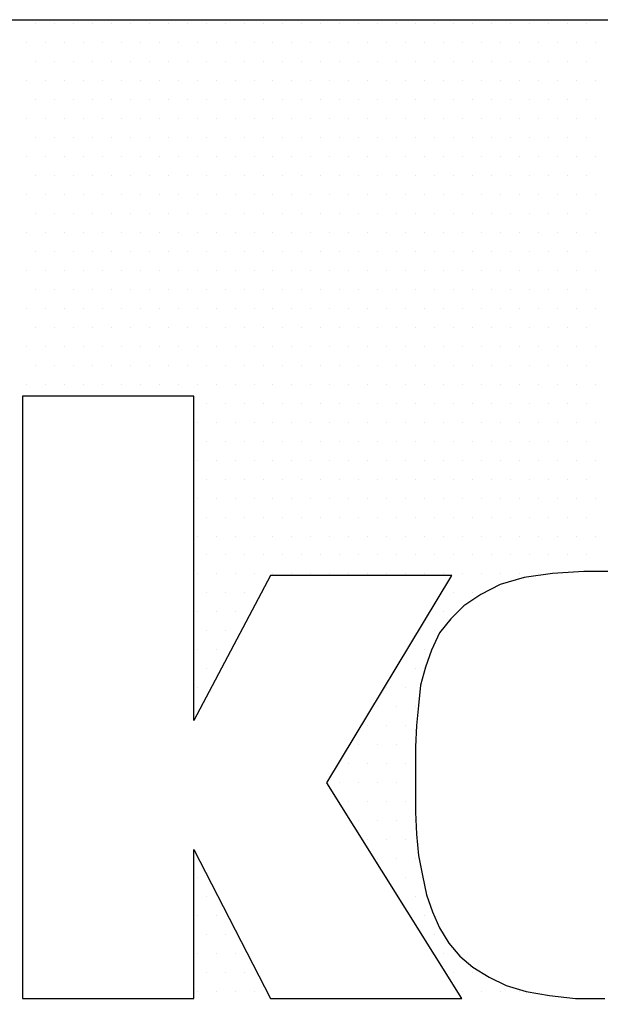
# Model space of a CAD drawing. Extents: x -71 to 52, y -13 to 68.
# Tile 14 of 81: x -1.113 to -0.774, y 43.625 to 44.201. Entities that reach past the tile are written whole.
import ezdxf

# ---------------------------------------------------------------- set-up
doc = ezdxf.new("R2010")
doc.units = 0
doc.header["$LTSCALE"] = 1.21
doc.header["$MEASUREMENT"] = 0
doc.layers.get('0').update_dxf_attribs({"linetype": 'CONTINUOUS'})
doc.layers.add('UNIT', color=7, linetype='CONTINUOUS')

# ---------------------------------------------------------------- blocks, each defined once
blk = doc.blocks.new('*X9')
at = {"color": 0}
for p, q in [((9.87188, 1.4625), (9.87188, 1.4625)), ((9.88125, 1.4625), (9.88125, 1.4625)), ((9.89063, 1.4625), (9.89063, 1.4625)), ((9.9, 1.4625), (9.9, 1.4625)), ((9.90938, 1.4625), (9.90938, 1.4625)), ((9.91875, 1.4625), (9.91875, 1.4625)), ((9.92813, 1.4625), (9.92813, 1.4625)), ((9.9375, 1.4625), (9.9375, 1.4625)), ((9.94688, 1.4625), (9.94688, 1.4625)), ((9.95625, 1.4625), (9.95625, 1.4625)), ((9.96562, 1.4625), (9.96562, 1.4625)), ((9.975, 1.4625), (9.975, 1.4625)), ((9.98438, 1.4625), (9.98438, 1.4625)), ((9.99375, 1.4625), (9.99375, 1.4625)), ((10.00313, 1.4625), (10.00313, 1.4625)), ((10.0125, 1.4625), (10.0125, 1.4625)), ((10.02187, 1.4625), (10.02187, 1.4625)), ((10.03125, 1.4625), (10.03125, 1.4625)), ((10.04063, 1.4625), (10.04063, 1.4625)), ((10.05, 1.4625), (10.05, 1.4625)), ((10.05937, 1.4625), (10.05937, 1.4625)), ((10.06875, 1.4625), (10.06875, 1.4625)), ((10.07812, 1.4625), (10.07812, 1.4625)), ((10.0875, 1.4625), (10.0875, 1.4625)), ((10.09688, 1.4625), (10.09688, 1.4625)), ((10.10625, 1.4625), (10.10625, 1.4625)), ((10.11562, 1.4625), (10.11562, 1.4625)), ((10.125, 1.4625), (10.125, 1.4625)), ((10.13438, 1.4625), (10.13438, 1.4625)), ((10.14375, 1.4625), (10.14375, 1.4625)), ((9.86719, 1.45312), (9.86719, 1.45312)), ((9.87656, 1.45312), (9.87656, 1.45312)), ((9.88594, 1.45312), (9.88594, 1.45312)), ((9.89531, 1.45312), (9.89531, 1.45312)), ((9.90469, 1.45312), (9.90469, 1.45312)), ((9.91406, 1.45312), (9.91406, 1.45312)), ((9.92344, 1.45312), (9.92344, 1.45312)), ((9.93281, 1.45312), (9.93281, 1.45312)), ((9.94219, 1.45312), (9.94219, 1.45312)), ((9.95156, 1.45312), (9.95156, 1.45312)), ((9.96094, 1.45312), (9.96094, 1.45312)), ((9.97031, 1.45312), (9.97031, 1.45312)), ((9.97969, 1.45312), (9.97969, 1.45312)), ((9.98906, 1.45312), (9.98906, 1.45312)), ((9.99844, 1.45312), (9.99844, 1.45312)), ((10.00781, 1.45312), (10.00781, 1.45312)), ((10.01719, 1.45312), (10.01719, 1.45312)), ((10.02656, 1.45312), (10.02656, 1.45312)), ((10.03594, 1.45312), (10.03594, 1.45312)), ((10.04531, 1.45312), (10.04531, 1.45312)), ((10.05469, 1.45312), (10.05469, 1.45312)), ((10.06406, 1.45312), (10.06406, 1.45312)), ((10.07344, 1.45312), (10.07344, 1.45312)), ((10.08281, 1.45312), (10.08281, 1.45312)), ((10.09219, 1.45312), (10.09219, 1.45312)), ((10.10156, 1.45312), (10.10156, 1.45312)), ((10.11094, 1.45312), (10.11094, 1.45312)), ((10.12031, 1.45312), (10.12031, 1.45312)), ((10.12969, 1.45312), (10.12969, 1.45312)), ((10.13906, 1.45312), (10.13906, 1.45312)), ((10.14844, 1.45312), (10.14844, 1.45312)), ((9.87188, 1.44375), (9.87188, 1.44375)), ((9.88125, 1.44375), (9.88125, 1.44375)), ((9.89063, 1.44375), (9.89063, 1.44375)), ((9.9, 1.44375), (9.9, 1.44375)), ((9.90938, 1.44375), (9.90938, 1.44375)), ((9.91875, 1.44375), (9.91875, 1.44375)), ((9.92813, 1.44375), (9.92813, 1.44375)), ((9.9375, 1.44375), (9.9375, 1.44375)), ((9.94688, 1.44375), (9.94688, 1.44375)), ((9.95625, 1.44375), (9.95625, 1.44375)), ((9.96562, 1.44375), (9.96562, 1.44375)), ((9.975, 1.44375), (9.975, 1.44375)), ((9.98438, 1.44375), (9.98438, 1.44375)), ((9.99375, 1.44375), (9.99375, 1.44375)), ((10.00313, 1.44375), (10.00313, 1.44375)), ((10.0125, 1.44375), (10.0125, 1.44375)), ((10.02187, 1.44375), (10.02187, 1.44375)), ((10.03125, 1.44375), (10.03125, 1.44375)), ((10.04063, 1.44375), (10.04063, 1.44375)), ((10.05, 1.44375), (10.05, 1.44375)), ((10.05937, 1.44375), (10.05937, 1.44375)), ((10.06875, 1.44375), (10.06875, 1.44375)), ((10.07812, 1.44375), (10.07812, 1.44375)), ((10.0875, 1.44375), (10.0875, 1.44375)), ((10.09688, 1.44375), (10.09688, 1.44375)), ((10.10625, 1.44375), (10.10625, 1.44375)), ((10.11562, 1.44375), (10.11562, 1.44375)), ((10.125, 1.44375), (10.125, 1.44375)), ((10.13438, 1.44375), (10.13438, 1.44375)), ((10.14375, 1.44375), (10.14375, 1.44375)), ((9.86719, 1.43437), (9.86719, 1.43437)), ((9.87656, 1.43437), (9.87656, 1.43437)), ((9.88594, 1.43437), (9.88594, 1.43437)), ((9.89531, 1.43437), (9.89531, 1.43437)), ((9.90469, 1.43437), (9.90469, 1.43437)), ((9.91406, 1.43437), (9.91406, 1.43437)), ((9.92344, 1.43437), (9.92344, 1.43437)), ((9.93281, 1.43437), (9.93281, 1.43437)), ((9.94219, 1.43437), (9.94219, 1.43437)), ((9.95156, 1.43437), (9.95156, 1.43437)), ((9.96094, 1.43437), (9.96094, 1.43437)), ((9.97031, 1.43437), (9.97031, 1.43437)), ((9.97969, 1.43437), (9.97969, 1.43437)), ((9.98906, 1.43437), (9.98906, 1.43437)), ((9.99844, 1.43437), (9.99844, 1.43437)), ((10.00781, 1.43437), (10.00781, 1.43437)), ((10.01719, 1.43437), (10.01719, 1.43437)), ((10.02656, 1.43437), (10.02656, 1.43437)), ((10.03594, 1.43437), (10.03594, 1.43437)), ((10.04531, 1.43437), (10.04531, 1.43437)), ((10.05469, 1.43437), (10.05469, 1.43437)), ((10.06406, 1.43437), (10.06406, 1.43437)), ((10.07344, 1.43437), (10.07344, 1.43437)), ((10.08281, 1.43437), (10.08281, 1.43437)), ((10.09219, 1.43437), (10.09219, 1.43437)), ((10.10156, 1.43437), (10.10156, 1.43437)), ((10.11094, 1.43437), (10.11094, 1.43437)), ((10.12031, 1.43437), (10.12031, 1.43437)), ((10.12969, 1.43437), (10.12969, 1.43437)), ((10.13906, 1.43437), (10.13906, 1.43437)), ((10.14844, 1.43437), (10.14844, 1.43437)), ((9.87188, 1.425), (9.87188, 1.425)), ((9.88125, 1.425), (9.88125, 1.425)), ((9.89063, 1.425), (9.89063, 1.425)), ((9.9, 1.425), (9.9, 1.425)), ((9.90938, 1.425), (9.90938, 1.425)), ((9.91875, 1.425), (9.91875, 1.425)), ((9.92813, 1.425), (9.92813, 1.425)), ((9.9375, 1.425), (9.9375, 1.425)), ((9.94688, 1.425), (9.94688, 1.425)), ((9.95625, 1.425), (9.95625, 1.425)), ((9.96562, 1.425), (9.96562, 1.425)), ((9.975, 1.425), (9.975, 1.425)), ((9.98438, 1.425), (9.98438, 1.425)), ((9.99375, 1.425), (9.99375, 1.425)), ((10.00313, 1.425), (10.00313, 1.425)), ((10.0125, 1.425), (10.0125, 1.425)), ((10.02187, 1.425), (10.02187, 1.425)), ((10.03125, 1.425), (10.03125, 1.425)), ((10.04063, 1.425), (10.04063, 1.425)), ((10.05, 1.425), (10.05, 1.425)), ((10.05937, 1.425), (10.05937, 1.425)), ((10.06875, 1.425), (10.06875, 1.425)), ((10.07812, 1.425), (10.07812, 1.425)), ((10.0875, 1.425), (10.0875, 1.425)), ((10.09688, 1.425), (10.09688, 1.425)), ((10.10625, 1.425), (10.10625, 1.425)), ((10.11562, 1.425), (10.11562, 1.425)), ((10.125, 1.425), (10.125, 1.425)), ((10.13438, 1.425), (10.13438, 1.425)), ((10.14375, 1.425), (10.14375, 1.425)), ((9.86719, 1.41562), (9.86719, 1.41562)), ((9.87656, 1.41562), (9.87656, 1.41562)), ((9.88594, 1.41562), (9.88594, 1.41562)), ((9.89531, 1.41562), (9.89531, 1.41562)), ((9.90469, 1.41562), (9.90469, 1.41562)), ((9.91406, 1.41562), (9.91406, 1.41562)), ((9.92344, 1.41562), (9.92344, 1.41562)), ((9.93281, 1.41562), (9.93281, 1.41562)), ((9.94219, 1.41562), (9.94219, 1.41562)), ((9.95156, 1.41562), (9.95156, 1.41562)), ((9.96094, 1.41562), (9.96094, 1.41562)), ((9.97031, 1.41562), (9.97031, 1.41562)), ((9.97969, 1.41562), (9.97969, 1.41562)), ((9.98906, 1.41562), (9.98906, 1.41562)), ((9.99844, 1.41562), (9.99844, 1.41562)), ((10.00781, 1.41562), (10.00781, 1.41562)), ((10.01719, 1.41562), (10.01719, 1.41562)), ((10.02656, 1.41562), (10.02656, 1.41562)), ((10.03594, 1.41562), (10.03594, 1.41562)), ((10.04531, 1.41562), (10.04531, 1.41562)), ((10.05469, 1.41562), (10.05469, 1.41562)), ((10.06406, 1.41562), (10.06406, 1.41562)), ((10.07344, 1.41562), (10.07344, 1.41562)), ((10.08281, 1.41562), (10.08281, 1.41562)), ((10.09219, 1.41562), (10.09219, 1.41562)), ((10.10156, 1.41562), (10.10156, 1.41562)), ((10.11094, 1.41562), (10.11094, 1.41562)), ((10.12031, 1.41562), (10.12031, 1.41562)), ((10.12969, 1.41562), (10.12969, 1.41562)), ((10.13906, 1.41562), (10.13906, 1.41562)), ((10.14844, 1.41562), (10.14844, 1.41562)), ((9.87188, 1.40625), (9.87188, 1.40625)), ((9.88125, 1.40625), (9.88125, 1.40625)), ((9.89063, 1.40625), (9.89063, 1.40625)), ((9.9, 1.40625), (9.9, 1.40625)), ((9.90938, 1.40625), (9.90938, 1.40625)), ((9.91875, 1.40625), (9.91875, 1.40625)), ((9.92813, 1.40625), (9.92813, 1.40625)), ((9.9375, 1.40625), (9.9375, 1.40625)), ((9.94688, 1.40625), (9.94688, 1.40625)), ((9.95625, 1.40625), (9.95625, 1.40625)), ((9.96562, 1.40625), (9.96562, 1.40625)), ((9.975, 1.40625), (9.975, 1.40625)), ((9.98438, 1.40625), (9.98438, 1.40625)), ((9.99375, 1.40625), (9.99375, 1.40625)), ((10.00313, 1.40625), (10.00313, 1.40625)), ((10.0125, 1.40625), (10.0125, 1.40625)), ((10.02187, 1.40625), (10.02187, 1.40625)), ((10.03125, 1.40625), (10.03125, 1.40625)), ((10.04063, 1.40625), (10.04063, 1.40625)), ((10.05, 1.40625), (10.05, 1.40625)), ((10.05937, 1.40625), (10.05937, 1.40625)), ((10.06875, 1.40625), (10.06875, 1.40625)), ((10.07812, 1.40625), (10.07812, 1.40625)), ((10.0875, 1.40625), (10.0875, 1.40625)), ((10.09688, 1.40625), (10.09688, 1.40625)), ((10.10625, 1.40625), (10.10625, 1.40625)), ((10.11562, 1.40625), (10.11562, 1.40625)), ((10.125, 1.40625), (10.125, 1.40625)), ((10.13438, 1.40625), (10.13438, 1.40625)), ((10.14375, 1.40625), (10.14375, 1.40625)), ((9.86719, 1.39687), (9.86719, 1.39687)), ((9.87656, 1.39687), (9.87656, 1.39687)), ((9.88594, 1.39687), (9.88594, 1.39687)), ((9.89531, 1.39687), (9.89531, 1.39687)), ((9.90469, 1.39687), (9.90469, 1.39687)), ((9.91406, 1.39687), (9.91406, 1.39687)), ((9.92344, 1.39687), (9.92344, 1.39687)), ((9.93281, 1.39687), (9.93281, 1.39687)), ((9.94219, 1.39687), (9.94219, 1.39687)), ((9.95156, 1.39687), (9.95156, 1.39687)), ((9.96094, 1.39687), (9.96094, 1.39687)), ((9.97031, 1.39687), (9.97031, 1.39687)), ((9.97969, 1.39687), (9.97969, 1.39687)), ((9.98906, 1.39687), (9.98906, 1.39687)), ((9.99844, 1.39687), (9.99844, 1.39687)), ((10.00781, 1.39687), (10.00781, 1.39687)), ((10.01719, 1.39687), (10.01719, 1.39687)), ((10.02656, 1.39687), (10.02656, 1.39687)), ((10.03594, 1.39687), (10.03594, 1.39687)), ((10.04531, 1.39687), (10.04531, 1.39687)), ((10.05469, 1.39687), (10.05469, 1.39687)), ((10.06406, 1.39687), (10.06406, 1.39687)), ((10.07344, 1.39687), (10.07344, 1.39687)), ((10.08281, 1.39687), (10.08281, 1.39687)), ((10.09219, 1.39687), (10.09219, 1.39687)), ((10.10156, 1.39687), (10.10156, 1.39687)), ((10.11094, 1.39687), (10.11094, 1.39687)), ((10.12031, 1.39687), (10.12031, 1.39687)), ((10.12969, 1.39687), (10.12969, 1.39687)), ((10.13906, 1.39687), (10.13906, 1.39687)), ((10.14844, 1.39687), (10.14844, 1.39687)), ((9.87188, 1.3875), (9.87188, 1.3875)), ((9.88125, 1.3875), (9.88125, 1.3875)), ((9.89063, 1.3875), (9.89063, 1.3875)), ((9.9, 1.3875), (9.9, 1.3875)), ((9.90938, 1.3875), (9.90938, 1.3875)), ((9.91875, 1.3875), (9.91875, 1.3875)), ((9.92813, 1.3875), (9.92813, 1.3875)), ((9.9375, 1.3875), (9.9375, 1.3875)), ((9.94688, 1.3875), (9.94688, 1.3875)), ((9.95625, 1.3875), (9.95625, 1.3875)), ((9.96562, 1.3875), (9.96562, 1.3875)), ((9.975, 1.3875), (9.975, 1.3875)), ((9.98438, 1.3875), (9.98438, 1.3875)), ((9.99375, 1.3875), (9.99375, 1.3875)), ((10.00313, 1.3875), (10.00313, 1.3875)), ((10.0125, 1.3875), (10.0125, 1.3875)), ((10.02187, 1.3875), (10.02187, 1.3875)), ((10.03125, 1.3875), (10.03125, 1.3875)), ((10.04063, 1.3875), (10.04063, 1.3875)), ((10.05, 1.3875), (10.05, 1.3875)), ((10.05937, 1.3875), (10.05937, 1.3875)), ((10.06875, 1.3875), (10.06875, 1.3875)), ((10.07812, 1.3875), (10.07812, 1.3875)), ((10.0875, 1.3875), (10.0875, 1.3875)), ((10.09688, 1.3875), (10.09688, 1.3875)), ((10.10625, 1.3875), (10.10625, 1.3875)), ((10.11562, 1.3875), (10.11562, 1.3875)), ((10.125, 1.3875), (10.125, 1.3875)), ((10.13438, 1.3875), (10.13438, 1.3875)), ((10.14375, 1.3875), (10.14375, 1.3875)), ((9.86719, 1.37813), (9.86719, 1.37813)), ((9.87656, 1.37813), (9.87656, 1.37813)), ((9.88594, 1.37813), (9.88594, 1.37813)), ((9.89531, 1.37813), (9.89531, 1.37813)), ((9.90469, 1.37813), (9.90469, 1.37813)), ((9.91406, 1.37813), (9.91406, 1.37813)), ((9.92344, 1.37813), (9.92344, 1.37813)), ((9.93281, 1.37813), (9.93281, 1.37813)), ((9.94219, 1.37813), (9.94219, 1.37813)), ((9.95156, 1.37813), (9.95156, 1.37813)), ((9.96094, 1.37813), (9.96094, 1.37813)), ((9.97031, 1.37813), (9.97031, 1.37813)), ((9.97969, 1.37813), (9.97969, 1.37813)), ((9.98906, 1.37813), (9.98906, 1.37813)), ((9.99844, 1.37813), (9.99844, 1.37813)), ((10.00781, 1.37813), (10.00781, 1.37813)), ((10.01719, 1.37813), (10.01719, 1.37813)), ((10.02656, 1.37813), (10.02656, 1.37813)), ((10.03594, 1.37813), (10.03594, 1.37813)), ((10.04531, 1.37813), (10.04531, 1.37813)), ((10.05469, 1.37813), (10.05469, 1.37813)), ((10.06406, 1.37813), (10.06406, 1.37813)), ((10.07344, 1.37813), (10.07344, 1.37813)), ((10.08281, 1.37813), (10.08281, 1.37813)), ((10.09219, 1.37813), (10.09219, 1.37813)), ((10.10156, 1.37813), (10.10156, 1.37813)), ((10.11094, 1.37813), (10.11094, 1.37813)), ((10.12031, 1.37813), (10.12031, 1.37813)), ((10.12969, 1.37813), (10.12969, 1.37813)), ((10.13906, 1.37813), (10.13906, 1.37813)), ((10.14844, 1.37813), (10.14844, 1.37813)), ((9.87188, 1.36875), (9.87188, 1.36875)), ((9.88125, 1.36875), (9.88125, 1.36875)), ((9.89063, 1.36875), (9.89063, 1.36875)), ((9.9, 1.36875), (9.9, 1.36875)), ((9.90938, 1.36875), (9.90938, 1.36875)), ((9.91875, 1.36875), (9.91875, 1.36875)), ((9.92813, 1.36875), (9.92813, 1.36875)), ((9.9375, 1.36875), (9.9375, 1.36875)), ((9.94688, 1.36875), (9.94688, 1.36875)), ((9.95625, 1.36875), (9.95625, 1.36875)), ((9.96562, 1.36875), (9.96562, 1.36875)), ((9.975, 1.36875), (9.975, 1.36875)), ((9.98438, 1.36875), (9.98438, 1.36875)), ((9.99375, 1.36875), (9.99375, 1.36875)), ((10.00313, 1.36875), (10.00313, 1.36875)), ((10.0125, 1.36875), (10.0125, 1.36875)), ((10.02187, 1.36875), (10.02187, 1.36875)), ((10.03125, 1.36875), (10.03125, 1.36875)), ((10.04063, 1.36875), (10.04063, 1.36875)), ((10.05, 1.36875), (10.05, 1.36875)), ((10.05937, 1.36875), (10.05937, 1.36875)), ((10.06875, 1.36875), (10.06875, 1.36875)), ((10.07812, 1.36875), (10.07812, 1.36875)), ((10.0875, 1.36875), (10.0875, 1.36875)), ((10.09688, 1.36875), (10.09688, 1.36875)), ((10.10625, 1.36875), (10.10625, 1.36875)), ((10.11562, 1.36875), (10.11562, 1.36875)), ((10.125, 1.36875), (10.125, 1.36875)), ((10.13438, 1.36875), (10.13438, 1.36875)), ((10.14375, 1.36875), (10.14375, 1.36875)), ((9.86719, 1.35938), (9.86719, 1.35938)), ((9.87656, 1.35938), (9.87656, 1.35938)), ((9.88594, 1.35938), (9.88594, 1.35938)), ((9.89531, 1.35938), (9.89531, 1.35938)), ((9.90469, 1.35938), (9.90469, 1.35938)), ((9.91406, 1.35938), (9.91406, 1.35938)), ((9.92344, 1.35938), (9.92344, 1.35938)), ((9.93281, 1.35938), (9.93281, 1.35938)), ((9.94219, 1.35938), (9.94219, 1.35938)), ((9.95156, 1.35938), (9.95156, 1.35938)), ((9.96094, 1.35938), (9.96094, 1.35938)), ((9.97031, 1.35938), (9.97031, 1.35938)), ((9.97969, 1.35938), (9.97969, 1.35938)), ((9.98906, 1.35938), (9.98906, 1.35938)), ((9.99844, 1.35938), (9.99844, 1.35938)), ((10.00781, 1.35938), (10.00781, 1.35938)), ((10.01719, 1.35938), (10.01719, 1.35938)), ((10.02656, 1.35938), (10.02656, 1.35938)), ((10.03594, 1.35938), (10.03594, 1.35938)), ((10.04531, 1.35938), (10.04531, 1.35938)), ((10.05469, 1.35938), (10.05469, 1.35938)), ((10.06406, 1.35938), (10.06406, 1.35938)), ((10.07344, 1.35938), (10.07344, 1.35938)), ((10.08281, 1.35938), (10.08281, 1.35938)), ((10.09219, 1.35938), (10.09219, 1.35938)), ((10.10156, 1.35938), (10.10156, 1.35938)), ((10.11094, 1.35938), (10.11094, 1.35938)), ((10.12031, 1.35938), (10.12031, 1.35938)), ((10.12969, 1.35938), (10.12969, 1.35938)), ((10.13906, 1.35938), (10.13906, 1.35938)), ((10.14844, 1.35938), (10.14844, 1.35938)), ((9.87188, 1.35), (9.87188, 1.35)), ((9.88125, 1.35), (9.88125, 1.35)), ((9.89063, 1.35), (9.89063, 1.35)), ((9.9, 1.35), (9.9, 1.35)), ((9.90938, 1.35), (9.90938, 1.35)), ((9.91875, 1.35), (9.91875, 1.35)), ((9.92813, 1.35), (9.92813, 1.35)), ((9.9375, 1.35), (9.9375, 1.35)), ((9.94688, 1.35), (9.94688, 1.35)), ((9.95625, 1.35), (9.95625, 1.35)), ((9.96562, 1.35), (9.96562, 1.35)), ((9.975, 1.35), (9.975, 1.35)), ((9.98438, 1.35), (9.98438, 1.35)), ((9.99375, 1.35), (9.99375, 1.35)), ((10.00313, 1.35), (10.00313, 1.35)), ((10.0125, 1.35), (10.0125, 1.35)), ((10.02187, 1.35), (10.02187, 1.35)), ((10.03125, 1.35), (10.03125, 1.35)), ((10.04063, 1.35), (10.04063, 1.35)), ((10.05, 1.35), (10.05, 1.35)), ((10.05937, 1.35), (10.05937, 1.35)), ((10.06875, 1.35), (10.06875, 1.35)), ((10.07812, 1.35), (10.07812, 1.35)), ((10.0875, 1.35), (10.0875, 1.35)), ((10.09688, 1.35), (10.09688, 1.35)), ((10.10625, 1.35), (10.10625, 1.35)), ((10.11562, 1.35), (10.11562, 1.35)), ((10.125, 1.35), (10.125, 1.35)), ((10.13438, 1.35), (10.13438, 1.35)), ((10.14375, 1.35), (10.14375, 1.35)), ((9.86719, 1.34062), (9.86719, 1.34062)), ((9.87656, 1.34062), (9.87656, 1.34062)), ((9.88594, 1.34062), (9.88594, 1.34062)), ((9.89531, 1.34062), (9.89531, 1.34062)), ((9.90469, 1.34062), (9.90469, 1.34062)), ((9.91406, 1.34062), (9.91406, 1.34062)), ((9.92344, 1.34062), (9.92344, 1.34062)), ((9.93281, 1.34062), (9.93281, 1.34062)), ((9.94219, 1.34062), (9.94219, 1.34062)), ((9.95156, 1.34062), (9.95156, 1.34062)), ((9.96094, 1.34062), (9.96094, 1.34062)), ((9.97031, 1.34062), (9.97031, 1.34062)), ((9.97969, 1.34062), (9.97969, 1.34062)), ((9.98906, 1.34062), (9.98906, 1.34062)), ((9.99844, 1.34062), (9.99844, 1.34062)), ((10.00781, 1.34062), (10.00781, 1.34062)), ((10.01719, 1.34062), (10.01719, 1.34062)), ((10.02656, 1.34062), (10.02656, 1.34062)), ((10.03594, 1.34062), (10.03594, 1.34062)), ((10.04531, 1.34062), (10.04531, 1.34062)), ((10.05469, 1.34062), (10.05469, 1.34062)), ((10.06406, 1.34062), (10.06406, 1.34062)), ((10.07344, 1.34062), (10.07344, 1.34062)), ((10.08281, 1.34062), (10.08281, 1.34062)), ((10.09219, 1.34062), (10.09219, 1.34062)), ((10.10156, 1.34062), (10.10156, 1.34062)), ((10.11094, 1.34062), (10.11094, 1.34062)), ((10.12031, 1.34062), (10.12031, 1.34062)), ((10.12969, 1.34062), (10.12969, 1.34062)), ((10.13906, 1.34062), (10.13906, 1.34062)), ((10.14844, 1.34062), (10.14844, 1.34062)), ((9.87188, 1.33125), (9.87188, 1.33125)), ((9.88125, 1.33125), (9.88125, 1.33125)), ((9.89063, 1.33125), (9.89063, 1.33125)), ((9.9, 1.33125), (9.9, 1.33125)), ((9.90938, 1.33125), (9.90938, 1.33125)), ((9.91875, 1.33125), (9.91875, 1.33125)), ((9.92813, 1.33125), (9.92813, 1.33125)), ((9.9375, 1.33125), (9.9375, 1.33125)), ((9.94688, 1.33125), (9.94688, 1.33125)), ((9.95625, 1.33125), (9.95625, 1.33125)), ((9.96562, 1.33125), (9.96562, 1.33125)), ((9.975, 1.33125), (9.975, 1.33125)), ((9.98438, 1.33125), (9.98438, 1.33125)), ((9.99375, 1.33125), (9.99375, 1.33125)), ((10.00313, 1.33125), (10.00313, 1.33125)), ((10.0125, 1.33125), (10.0125, 1.33125)), ((10.02187, 1.33125), (10.02187, 1.33125)), ((10.03125, 1.33125), (10.03125, 1.33125)), ((10.04063, 1.33125), (10.04063, 1.33125)), ((10.05, 1.33125), (10.05, 1.33125)), ((10.05937, 1.33125), (10.05937, 1.33125)), ((10.06875, 1.33125), (10.06875, 1.33125)), ((10.07812, 1.33125), (10.07812, 1.33125)), ((10.0875, 1.33125), (10.0875, 1.33125)), ((10.09688, 1.33125), (10.09688, 1.33125)), ((10.10625, 1.33125), (10.10625, 1.33125)), ((10.11562, 1.33125), (10.11562, 1.33125)), ((10.125, 1.33125), (10.125, 1.33125)), ((10.13438, 1.33125), (10.13438, 1.33125)), ((10.14375, 1.33125), (10.14375, 1.33125)), ((9.86719, 1.32187), (9.86719, 1.32187)), ((9.87656, 1.32187), (9.87656, 1.32187)), ((9.88594, 1.32187), (9.88594, 1.32187)), ((9.89531, 1.32187), (9.89531, 1.32187)), ((9.90469, 1.32187), (9.90469, 1.32187)), ((9.91406, 1.32187), (9.91406, 1.32187)), ((9.92344, 1.32187), (9.92344, 1.32187)), ((9.93281, 1.32187), (9.93281, 1.32187)), ((9.94219, 1.32187), (9.94219, 1.32187)), ((9.95156, 1.32187), (9.95156, 1.32187)), ((9.96094, 1.32187), (9.96094, 1.32187)), ((9.97031, 1.32187), (9.97031, 1.32187)), ((9.97969, 1.32187), (9.97969, 1.32187)), ((9.98906, 1.32187), (9.98906, 1.32187)), ((9.99844, 1.32187), (9.99844, 1.32187)), ((10.00781, 1.32187), (10.00781, 1.32187)), ((10.01719, 1.32187), (10.01719, 1.32187)), ((10.02656, 1.32187), (10.02656, 1.32187)), ((10.03594, 1.32187), (10.03594, 1.32187)), ((10.04531, 1.32187), (10.04531, 1.32187)), ((10.05469, 1.32187), (10.05469, 1.32187)), ((10.06406, 1.32187), (10.06406, 1.32187)), ((10.07344, 1.32187), (10.07344, 1.32187)), ((10.08281, 1.32187), (10.08281, 1.32187)), ((10.09219, 1.32187), (10.09219, 1.32187)), ((10.10156, 1.32187), (10.10156, 1.32187)), ((10.11094, 1.32187), (10.11094, 1.32187)), ((10.12031, 1.32187), (10.12031, 1.32187)), ((10.12969, 1.32187), (10.12969, 1.32187)), ((10.13906, 1.32187), (10.13906, 1.32187)), ((10.14844, 1.32187), (10.14844, 1.32187)), ((9.87188, 1.3125), (9.87188, 1.3125)), ((9.88125, 1.3125), (9.88125, 1.3125)), ((9.89063, 1.3125), (9.89063, 1.3125)), ((9.9, 1.3125), (9.9, 1.3125)), ((9.90938, 1.3125), (9.90938, 1.3125)), ((9.91875, 1.3125), (9.91875, 1.3125)), ((9.92813, 1.3125), (9.92813, 1.3125)), ((9.9375, 1.3125), (9.9375, 1.3125)), ((9.94688, 1.3125), (9.94688, 1.3125)), ((9.95625, 1.3125), (9.95625, 1.3125)), ((9.96562, 1.3125), (9.96562, 1.3125)), ((9.975, 1.3125), (9.975, 1.3125)), ((9.98438, 1.3125), (9.98438, 1.3125)), ((9.99375, 1.3125), (9.99375, 1.3125)), ((10.00313, 1.3125), (10.00313, 1.3125)), ((10.0125, 1.3125), (10.0125, 1.3125)), ((10.02187, 1.3125), (10.02187, 1.3125)), ((10.03125, 1.3125), (10.03125, 1.3125)), ((10.04063, 1.3125), (10.04063, 1.3125)), ((10.05, 1.3125), (10.05, 1.3125)), ((10.05937, 1.3125), (10.05937, 1.3125)), ((10.06875, 1.3125), (10.06875, 1.3125)), ((10.07812, 1.3125), (10.07812, 1.3125)), ((10.0875, 1.3125), (10.0875, 1.3125)), ((10.09688, 1.3125), (10.09688, 1.3125)), ((10.10625, 1.3125), (10.10625, 1.3125)), ((10.11562, 1.3125), (10.11562, 1.3125)), ((10.125, 1.3125), (10.125, 1.3125)), ((10.13438, 1.3125), (10.13438, 1.3125)), ((10.14375, 1.3125), (10.14375, 1.3125)), ((9.86719, 1.30312), (9.86719, 1.30312)), ((9.87656, 1.30312), (9.87656, 1.30312)), ((9.88594, 1.30312), (9.88594, 1.30312)), ((9.89531, 1.30312), (9.89531, 1.30312)), ((9.90469, 1.30312), (9.90469, 1.30312)), ((9.91406, 1.30312), (9.91406, 1.30312)), ((9.92344, 1.30312), (9.92344, 1.30312)), ((9.93281, 1.30312), (9.93281, 1.30312)), ((9.94219, 1.30312), (9.94219, 1.30312)), ((9.95156, 1.30312), (9.95156, 1.30312)), ((9.96094, 1.30312), (9.96094, 1.30312)), ((9.97031, 1.30312), (9.97031, 1.30312)), ((9.97969, 1.30312), (9.97969, 1.30312)), ((9.98906, 1.30312), (9.98906, 1.30312)), ((9.99844, 1.30312), (9.99844, 1.30312)), ((10.00781, 1.30312), (10.00781, 1.30312)), ((10.01719, 1.30312), (10.01719, 1.30312)), ((10.02656, 1.30312), (10.02656, 1.30312)), ((10.03594, 1.30312), (10.03594, 1.30312)), ((10.04531, 1.30312), (10.04531, 1.30312)), ((10.05469, 1.30312), (10.05469, 1.30312)), ((10.06406, 1.30312), (10.06406, 1.30312)), ((10.07344, 1.30312), (10.07344, 1.30312)), ((10.08281, 1.30312), (10.08281, 1.30312)), ((10.09219, 1.30312), (10.09219, 1.30312)), ((10.10156, 1.30312), (10.10156, 1.30312)), ((10.11094, 1.30312), (10.11094, 1.30312)), ((10.12031, 1.30312), (10.12031, 1.30312)), ((10.12969, 1.30312), (10.12969, 1.30312)), ((10.13906, 1.30312), (10.13906, 1.30312)), ((10.14844, 1.30312), (10.14844, 1.30312)), ((9.87188, 1.29375), (9.87188, 1.29375)), ((9.88125, 1.29375), (9.88125, 1.29375)), ((9.89063, 1.29375), (9.89063, 1.29375)), ((9.9, 1.29375), (9.9, 1.29375)), ((9.90938, 1.29375), (9.90938, 1.29375)), ((9.91875, 1.29375), (9.91875, 1.29375)), ((9.92813, 1.29375), (9.92813, 1.29375)), ((9.9375, 1.29375), (9.9375, 1.29375)), ((9.94688, 1.29375), (9.94688, 1.29375)), ((9.95625, 1.29375), (9.95625, 1.29375)), ((9.96562, 1.29375), (9.96562, 1.29375)), ((9.975, 1.29375), (9.975, 1.29375)), ((9.98438, 1.29375), (9.98438, 1.29375)), ((9.99375, 1.29375), (9.99375, 1.29375)), ((10.00313, 1.29375), (10.00313, 1.29375)), ((10.0125, 1.29375), (10.0125, 1.29375)), ((10.02187, 1.29375), (10.02187, 1.29375)), ((10.03125, 1.29375), (10.03125, 1.29375)), ((10.04063, 1.29375), (10.04063, 1.29375)), ((10.05, 1.29375), (10.05, 1.29375)), ((10.05937, 1.29375), (10.05937, 1.29375)), ((10.06875, 1.29375), (10.06875, 1.29375)), ((10.07812, 1.29375), (10.07812, 1.29375)), ((10.0875, 1.29375), (10.0875, 1.29375)), ((10.09688, 1.29375), (10.09688, 1.29375)), ((10.10625, 1.29375), (10.10625, 1.29375)), ((10.11562, 1.29375), (10.11562, 1.29375)), ((10.125, 1.29375), (10.125, 1.29375)), ((10.13438, 1.29375), (10.13438, 1.29375)), ((10.14375, 1.29375), (10.14375, 1.29375)), ((9.86719, 1.28438), (9.86719, 1.28438)), ((9.87656, 1.28438), (9.87656, 1.28438)), ((9.88594, 1.28438), (9.88594, 1.28438)), ((9.89531, 1.28438), (9.89531, 1.28438)), ((9.90469, 1.28438), (9.90469, 1.28438)), ((9.91406, 1.28438), (9.91406, 1.28438)), ((9.92344, 1.28438), (9.92344, 1.28438)), ((9.93281, 1.28438), (9.93281, 1.28438)), ((9.94219, 1.28438), (9.94219, 1.28438)), ((9.95156, 1.28438), (9.95156, 1.28438)), ((9.96094, 1.28438), (9.96094, 1.28438)), ((9.97031, 1.28438), (9.97031, 1.28438)), ((9.97969, 1.28438), (9.97969, 1.28438)), ((9.98906, 1.28438), (9.98906, 1.28438)), ((9.99844, 1.28438), (9.99844, 1.28438)), ((10.00781, 1.28438), (10.00781, 1.28438)), ((10.01719, 1.28438), (10.01719, 1.28438)), ((10.02656, 1.28438), (10.02656, 1.28438)), ((10.03594, 1.28438), (10.03594, 1.28438)), ((10.04531, 1.28438), (10.04531, 1.28438)), ((10.05469, 1.28438), (10.05469, 1.28438)), ((10.06406, 1.28438), (10.06406, 1.28438)), ((10.07344, 1.28438), (10.07344, 1.28438)), ((10.08281, 1.28438), (10.08281, 1.28438)), ((10.09219, 1.28438), (10.09219, 1.28438)), ((10.10156, 1.28438), (10.10156, 1.28438)), ((10.11094, 1.28438), (10.11094, 1.28438)), ((10.12031, 1.28438), (10.12031, 1.28438)), ((10.12969, 1.28438), (10.12969, 1.28438)), ((10.13906, 1.28438), (10.13906, 1.28438)), ((10.14844, 1.28438), (10.14844, 1.28438)), ((9.95625, 1.275), (9.95625, 1.275)), ((9.96562, 1.275), (9.96562, 1.275)), ((9.975, 1.275), (9.975, 1.275)), ((9.98438, 1.275), (9.98438, 1.275)), ((9.99375, 1.275), (9.99375, 1.275)), ((10.00313, 1.275), (10.00313, 1.275)), ((10.0125, 1.275), (10.0125, 1.275)), ((10.02187, 1.275), (10.02187, 1.275)), ((10.03125, 1.275), (10.03125, 1.275)), ((10.04063, 1.275), (10.04063, 1.275)), ((10.05, 1.275), (10.05, 1.275)), ((10.05937, 1.275), (10.05937, 1.275)), ((10.06875, 1.275), (10.06875, 1.275)), ((10.07812, 1.275), (10.07812, 1.275)), ((10.0875, 1.275), (10.0875, 1.275)), ((10.09688, 1.275), (10.09688, 1.275)), ((10.10625, 1.275), (10.10625, 1.275)), ((10.11562, 1.275), (10.11562, 1.275)), ((10.125, 1.275), (10.125, 1.275)), ((10.13438, 1.275), (10.13438, 1.275)), ((10.14375, 1.275), (10.14375, 1.275)), ((9.95156, 1.26562), (9.95156, 1.26562)), ((9.96094, 1.26562), (9.96094, 1.26562)), ((9.97031, 1.26562), (9.97031, 1.26562)), ((9.97969, 1.26562), (9.97969, 1.26562)), ((9.98906, 1.26562), (9.98906, 1.26562)), ((9.99844, 1.26562), (9.99844, 1.26562)), ((10.00781, 1.26562), (10.00781, 1.26562)), ((10.01719, 1.26562), (10.01719, 1.26562)), ((10.02656, 1.26562), (10.02656, 1.26562)), ((10.03594, 1.26562), (10.03594, 1.26562)), ((10.04531, 1.26562), (10.04531, 1.26562)), ((10.05469, 1.26562), (10.05469, 1.26562)), ((10.06406, 1.26562), (10.06406, 1.26562)), ((10.07344, 1.26562), (10.07344, 1.26562)), ((10.08281, 1.26562), (10.08281, 1.26562)), ((10.09219, 1.26562), (10.09219, 1.26562)), ((10.10156, 1.26562), (10.10156, 1.26562)), ((10.11094, 1.26562), (10.11094, 1.26562)), ((10.12031, 1.26562), (10.12031, 1.26562)), ((10.12969, 1.26562), (10.12969, 1.26562)), ((10.13906, 1.26562), (10.13906, 1.26562)), ((10.14844, 1.26562), (10.14844, 1.26562)), ((9.95625, 1.25625), (9.95625, 1.25625)), ((9.96562, 1.25625), (9.96562, 1.25625)), ((9.975, 1.25625), (9.975, 1.25625)), ((9.98438, 1.25625), (9.98438, 1.25625)), ((9.99375, 1.25625), (9.99375, 1.25625)), ((10.00313, 1.25625), (10.00313, 1.25625)), ((10.0125, 1.25625), (10.0125, 1.25625)), ((10.02187, 1.25625), (10.02187, 1.25625)), ((10.03125, 1.25625), (10.03125, 1.25625)), ((10.04063, 1.25625), (10.04063, 1.25625)), ((10.05, 1.25625), (10.05, 1.25625)), ((10.05937, 1.25625), (10.05937, 1.25625)), ((10.06875, 1.25625), (10.06875, 1.25625)), ((10.07812, 1.25625), (10.07812, 1.25625)), ((10.0875, 1.25625), (10.0875, 1.25625)), ((10.09688, 1.25625), (10.09688, 1.25625)), ((10.10625, 1.25625), (10.10625, 1.25625)), ((10.11562, 1.25625), (10.11562, 1.25625)), ((10.125, 1.25625), (10.125, 1.25625)), ((10.13438, 1.25625), (10.13438, 1.25625)), ((10.14375, 1.25625), (10.14375, 1.25625)), ((9.95156, 1.24687), (9.95156, 1.24687)), ((9.96094, 1.24687), (9.96094, 1.24687)), ((9.97031, 1.24687), (9.97031, 1.24687)), ((9.97969, 1.24687), (9.97969, 1.24687)), ((9.98906, 1.24687), (9.98906, 1.24687)), ((9.99844, 1.24687), (9.99844, 1.24687)), ((10.00781, 1.24687), (10.00781, 1.24687)), ((10.01719, 1.24687), (10.01719, 1.24687)), ((10.02656, 1.24687), (10.02656, 1.24687)), ((10.03594, 1.24687), (10.03594, 1.24687)), ((10.04531, 1.24687), (10.04531, 1.24687)), ((10.05469, 1.24687), (10.05469, 1.24687)), ((10.06406, 1.24687), (10.06406, 1.24687)), ((10.07344, 1.24687), (10.07344, 1.24687)), ((10.08281, 1.24687), (10.08281, 1.24687)), ((10.09219, 1.24687), (10.09219, 1.24687)), ((10.10156, 1.24687), (10.10156, 1.24687)), ((10.11094, 1.24687), (10.11094, 1.24687)), ((10.12031, 1.24687), (10.12031, 1.24687)), ((10.12969, 1.24687), (10.12969, 1.24687)), ((10.13906, 1.24687), (10.13906, 1.24687)), ((10.14844, 1.24687), (10.14844, 1.24687)), ((9.95625, 1.2375), (9.95625, 1.2375)), ((9.96562, 1.2375), (9.96562, 1.2375)), ((9.975, 1.2375), (9.975, 1.2375)), ((9.98438, 1.2375), (9.98438, 1.2375)), ((9.99375, 1.2375), (9.99375, 1.2375)), ((10.00313, 1.2375), (10.00313, 1.2375)), ((10.0125, 1.2375), (10.0125, 1.2375)), ((10.02187, 1.2375), (10.02187, 1.2375)), ((10.03125, 1.2375), (10.03125, 1.2375)), ((10.04063, 1.2375), (10.04063, 1.2375)), ((10.05, 1.2375), (10.05, 1.2375)), ((10.05937, 1.2375), (10.05937, 1.2375)), ((10.06875, 1.2375), (10.06875, 1.2375)), ((10.07812, 1.2375), (10.07812, 1.2375)), ((10.0875, 1.2375), (10.0875, 1.2375)), ((10.09688, 1.2375), (10.09688, 1.2375)), ((10.10625, 1.2375), (10.10625, 1.2375)), ((10.11562, 1.2375), (10.11562, 1.2375)), ((10.125, 1.2375), (10.125, 1.2375)), ((10.13438, 1.2375), (10.13438, 1.2375)), ((10.14375, 1.2375), (10.14375, 1.2375)), ((9.95156, 1.22812), (9.95156, 1.22812)), ((9.96094, 1.22812), (9.96094, 1.22812)), ((9.97031, 1.22812), (9.97031, 1.22812)), ((9.97969, 1.22812), (9.97969, 1.22812)), ((9.98906, 1.22812), (9.98906, 1.22812)), ((9.99844, 1.22812), (9.99844, 1.22812)), ((10.00781, 1.22812), (10.00781, 1.22812)), ((10.01719, 1.22812), (10.01719, 1.22812)), ((10.02656, 1.22812), (10.02656, 1.22812)), ((10.03594, 1.22812), (10.03594, 1.22812)), ((10.04531, 1.22812), (10.04531, 1.22812)), ((10.05469, 1.22812), (10.05469, 1.22812)), ((10.06406, 1.22812), (10.06406, 1.22812)), ((10.07344, 1.22812), (10.07344, 1.22812)), ((10.08281, 1.22812), (10.08281, 1.22812)), ((10.09219, 1.22812), (10.09219, 1.22812)), ((10.10156, 1.22812), (10.10156, 1.22812)), ((10.11094, 1.22812), (10.11094, 1.22812)), ((10.12031, 1.22812), (10.12031, 1.22812)), ((10.12969, 1.22812), (10.12969, 1.22812)), ((10.13906, 1.22812), (10.13906, 1.22812)), ((10.14844, 1.22812), (10.14844, 1.22812)), ((9.95625, 1.21875), (9.95625, 1.21875)), ((9.96562, 1.21875), (9.96562, 1.21875)), ((9.975, 1.21875), (9.975, 1.21875)), ((9.98438, 1.21875), (9.98438, 1.21875)), ((9.99375, 1.21875), (9.99375, 1.21875)), ((10.00313, 1.21875), (10.00313, 1.21875)), ((10.0125, 1.21875), (10.0125, 1.21875)), ((10.02187, 1.21875), (10.02187, 1.21875)), ((10.03125, 1.21875), (10.03125, 1.21875)), ((10.04063, 1.21875), (10.04063, 1.21875)), ((10.05, 1.21875), (10.05, 1.21875)), ((10.05937, 1.21875), (10.05937, 1.21875)), ((10.06875, 1.21875), (10.06875, 1.21875)), ((10.07812, 1.21875), (10.07812, 1.21875)), ((10.0875, 1.21875), (10.0875, 1.21875)), ((10.09688, 1.21875), (10.09688, 1.21875)), ((10.10625, 1.21875), (10.10625, 1.21875)), ((10.11562, 1.21875), (10.11562, 1.21875)), ((10.125, 1.21875), (10.125, 1.21875)), ((10.13438, 1.21875), (10.13438, 1.21875)), ((10.14375, 1.21875), (10.14375, 1.21875)), ((9.95156, 1.20937), (9.95156, 1.20937)), ((9.96094, 1.20937), (9.96094, 1.20937)), ((9.97031, 1.20937), (9.97031, 1.20937)), ((9.97969, 1.20937), (9.97969, 1.20937)), ((9.98906, 1.20937), (9.98906, 1.20937)), ((9.99844, 1.20937), (9.99844, 1.20937)), ((10.00781, 1.20937), (10.00781, 1.20937)), ((10.01719, 1.20937), (10.01719, 1.20937)), ((10.02656, 1.20937), (10.02656, 1.20937)), ((10.03594, 1.20937), (10.03594, 1.20937)), ((10.04531, 1.20937), (10.04531, 1.20937)), ((10.05469, 1.20937), (10.05469, 1.20937)), ((10.06406, 1.20937), (10.06406, 1.20937)), ((10.07344, 1.20937), (10.07344, 1.20937)), ((10.08281, 1.20937), (10.08281, 1.20937)), ((10.09219, 1.20937), (10.09219, 1.20937)), ((10.10156, 1.20937), (10.10156, 1.20937)), ((10.11094, 1.20937), (10.11094, 1.20937)), ((10.12031, 1.20937), (10.12031, 1.20937)), ((10.12969, 1.20937), (10.12969, 1.20937)), ((10.13906, 1.20937), (10.13906, 1.20937)), ((10.14844, 1.20937), (10.14844, 1.20937)), ((9.95625, 1.2), (9.95625, 1.2)), ((9.96562, 1.2), (9.96562, 1.2)), ((9.975, 1.2), (9.975, 1.2)), ((9.98438, 1.2), (9.98438, 1.2)), ((9.99375, 1.2), (9.99375, 1.2)), ((10.00313, 1.2), (10.00313, 1.2)), ((10.0125, 1.2), (10.0125, 1.2)), ((10.02187, 1.2), (10.02187, 1.2)), ((10.03125, 1.2), (10.03125, 1.2)), ((10.04063, 1.2), (10.04063, 1.2)), ((10.05, 1.2), (10.05, 1.2)), ((10.05937, 1.2), (10.05937, 1.2)), ((10.06875, 1.2), (10.06875, 1.2)), ((10.07812, 1.2), (10.07812, 1.2)), ((10.0875, 1.2), (10.0875, 1.2)), ((10.09688, 1.2), (10.09688, 1.2)), ((10.10625, 1.2), (10.10625, 1.2)), ((10.11562, 1.2), (10.11562, 1.2)), ((10.125, 1.2), (10.125, 1.2)), ((10.13438, 1.2), (10.13438, 1.2)), ((10.14375, 1.2), (10.14375, 1.2)), ((9.95156, 1.19063), (9.95156, 1.19063)), ((9.96094, 1.19063), (9.96094, 1.19063)), ((9.97031, 1.19063), (9.97031, 1.19063)), ((9.97969, 1.19063), (9.97969, 1.19063)), ((9.98906, 1.19063), (9.98906, 1.19063)), ((9.99844, 1.19063), (9.99844, 1.19063)), ((10.00781, 1.19063), (10.00781, 1.19063)), ((10.01719, 1.19063), (10.01719, 1.19063)), ((10.02656, 1.19063), (10.02656, 1.19063)), ((10.03594, 1.19063), (10.03594, 1.19063)), ((10.04531, 1.19063), (10.04531, 1.19063)), ((10.05469, 1.19063), (10.05469, 1.19063)), ((10.06406, 1.19063), (10.06406, 1.19063)), ((10.07344, 1.19063), (10.07344, 1.19063)), ((10.08281, 1.19063), (10.08281, 1.19063)), ((10.09219, 1.19063), (10.09219, 1.19063)), ((10.10156, 1.19063), (10.10156, 1.19063)), ((10.11094, 1.19063), (10.11094, 1.19063)), ((10.12031, 1.19063), (10.12031, 1.19063)), ((9.95625, 1.18125), (9.95625, 1.18125)), ((9.96562, 1.18125), (9.96562, 1.18125)), ((9.975, 1.18125), (9.975, 1.18125)), ((10.07812, 1.18125), (10.07812, 1.18125)), ((10.0875, 1.18125), (10.0875, 1.18125)), ((9.95156, 1.17188), (9.95156, 1.17188)), ((9.96094, 1.17188), (9.96094, 1.17188)), ((9.97031, 1.17188), (9.97031, 1.17188)), ((10.07344, 1.17188), (10.07344, 1.17188)), ((9.95625, 1.1625), (9.95625, 1.1625)), ((9.96562, 1.1625), (9.96562, 1.1625)), ((10.06875, 1.1625), (10.06875, 1.1625)), ((9.95156, 1.15312), (9.95156, 1.15312)), ((9.96094, 1.15312), (9.96094, 1.15312)), ((10.06406, 1.15312), (10.06406, 1.15312)), ((9.95625, 1.14375), (9.95625, 1.14375)), ((10.05, 1.14375), (10.05, 1.14375)), ((10.05937, 1.14375), (10.05937, 1.14375)), ((9.95156, 1.13437), (9.95156, 1.13437)), ((10.04531, 1.13437), (10.04531, 1.13437)), ((10.05469, 1.13437), (10.05469, 1.13437)), ((10.04063, 1.125), (10.04063, 1.125)), ((10.05, 1.125), (10.05, 1.125)), ((10.05937, 1.125), (10.05937, 1.125)), ((10.03594, 1.11562), (10.03594, 1.11562)), ((10.04531, 1.11562), (10.04531, 1.11562)), ((10.05469, 1.11562), (10.05469, 1.11562)), ((10.03125, 1.10625), (10.03125, 1.10625)), ((10.04063, 1.10625), (10.04063, 1.10625)), ((10.05, 1.10625), (10.05, 1.10625)), ((10.05937, 1.10625), (10.05937, 1.10625)), ((10.02656, 1.09688), (10.02656, 1.09688)), ((10.03594, 1.09688), (10.03594, 1.09688)), ((10.04531, 1.09688), (10.04531, 1.09688)), ((10.05469, 1.09688), (10.05469, 1.09688)), ((10.02187, 1.0875), (10.02187, 1.0875)), ((10.03125, 1.0875), (10.03125, 1.0875)), ((10.04063, 1.0875), (10.04063, 1.0875)), ((10.05, 1.0875), (10.05, 1.0875)), ((10.05937, 1.0875), (10.05937, 1.0875)), ((10.02656, 1.07812), (10.02656, 1.07812)), ((10.03594, 1.07812), (10.03594, 1.07812)), ((10.04531, 1.07812), (10.04531, 1.07812)), ((10.05469, 1.07812), (10.05469, 1.07812)), ((10.03125, 1.06875), (10.03125, 1.06875)), ((10.04063, 1.06875), (10.04063, 1.06875)), ((10.05, 1.06875), (10.05, 1.06875)), ((10.05937, 1.06875), (10.05937, 1.06875)), ((10.03594, 1.05937), (10.03594, 1.05937)), ((10.04531, 1.05937), (10.04531, 1.05937)), ((10.05469, 1.05937), (10.05469, 1.05937)), ((10.04063, 1.05), (10.04063, 1.05)), ((10.05, 1.05), (10.05, 1.05)), ((10.05937, 1.05), (10.05937, 1.05)), ((9.95156, 1.04062), (9.95156, 1.04062)), ((10.04531, 1.04062), (10.04531, 1.04062)), ((10.05469, 1.04062), (10.05469, 1.04062)), ((9.95625, 1.03125), (9.95625, 1.03125)), ((10.05937, 1.03125), (10.05937, 1.03125)), ((9.95156, 1.02187), (9.95156, 1.02187)), ((9.96094, 1.02187), (9.96094, 1.02187)), ((10.06406, 1.02187), (10.06406, 1.02187)), ((9.95625, 1.0125), (9.95625, 1.0125)), ((9.96562, 1.0125), (9.96562, 1.0125)), ((10.06875, 1.0125), (10.06875, 1.0125)), ((9.95156, 1.00313), (9.95156, 1.00313)), ((9.96094, 1.00313), (9.96094, 1.00313)), ((9.97031, 1.00313), (9.97031, 1.00313)), ((10.07344, 1.00313), (10.07344, 1.00313)), ((9.95625, 0.99375), (9.95625, 0.99375)), ((9.96562, 0.99375), (9.96562, 0.99375)), ((9.975, 0.99375), (9.975, 0.99375)), ((10.07812, 0.99375), (10.07812, 0.99375)), ((10.0875, 0.99375), (10.0875, 0.99375)), ((9.95156, 0.98438), (9.95156, 0.98438)), ((9.96094, 0.98438), (9.96094, 0.98438)), ((9.97031, 0.98438), (9.97031, 0.98438)), ((9.97969, 0.98438), (9.97969, 0.98438)), ((10.08281, 0.98438), (10.08281, 0.98438)), ((10.09219, 0.98438), (10.09219, 0.98438)), ((10.10156, 0.98438), (10.10156, 0.98438)), ((10.11094, 0.98438), (10.11094, 0.98438))]:
    blk.add_line(p, q, dxfattribs=at)

msp = doc.modelspace()

# ---------------------------------------------------------------- linework, layer by layer
at = {"layer": 'UNIT'}
for points in [[(-2.20195, 44.2012), (-0.43331, 44.2012), (-0.43331, 43.52295), (-2.20195, 43.52295), (-2.20195, 43.79731), (-1.68384, 43.79731), (-1.68384, 43.8762), (-2.20195, 43.8762), (-2.20195, 44.2012), (-2.20195, 44.2012)], [(-1.11157, 43.981), (-1.11157, 43.62892), (-1.01148, 43.62892), (-1.01148, 43.71606), (-0.96673, 43.62892), (-0.85487, 43.62892), (-0.93376, 43.75492), (-0.86075, 43.8762), (-0.96673, 43.8762), (-1.01148, 43.79142), (-1.01148, 43.981), (-1.11157, 43.981), (-1.11157, 43.981)], [(-0.76184, 43.87856), (-0.78363, 43.87856), (-0.80188, 43.87738), (-0.81836, 43.87503), (-0.83249, 43.8709), (-0.84368, 43.86502), (-0.85369, 43.85854), (-0.86134, 43.85089), (-0.86782, 43.84264), (-0.87253, 43.83264), (-0.87606, 43.82263), (-0.87901, 43.81203), (-0.88018, 43.80025), (-0.88136, 43.78848), (-0.88195, 43.77611), (-0.88195, 43.76375), (-0.88195, 43.75139), (-0.88195, 43.73784), (-0.88136, 43.72489), (-0.88018, 43.71253), (-0.87783, 43.70075), (-0.87547, 43.68957), (-0.87194, 43.67956), (-0.86782, 43.67014), (-0.86252, 43.66131), (-0.85604, 43.65365), (-0.84839, 43.64718), (-0.83897, 43.64129), (-0.82896, 43.63658), (-0.81719, 43.63305), (-0.80364, 43.63069), (-0.78834, 43.62892), (-0.77126, 43.62892)]]:
    msp.add_lwpolyline(points, dxfattribs=at)

# ---------------------------------------------------------------- block references
at = {"layer": 'UNIT', "xscale": 1.183000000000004, "yscale": 1.183000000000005, "zscale": 1.182999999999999}
msp.add_blockref('*X9', (-12.7823, 42.46862), dxfattribs=at)

doc.saveas('drawing.dxf')
